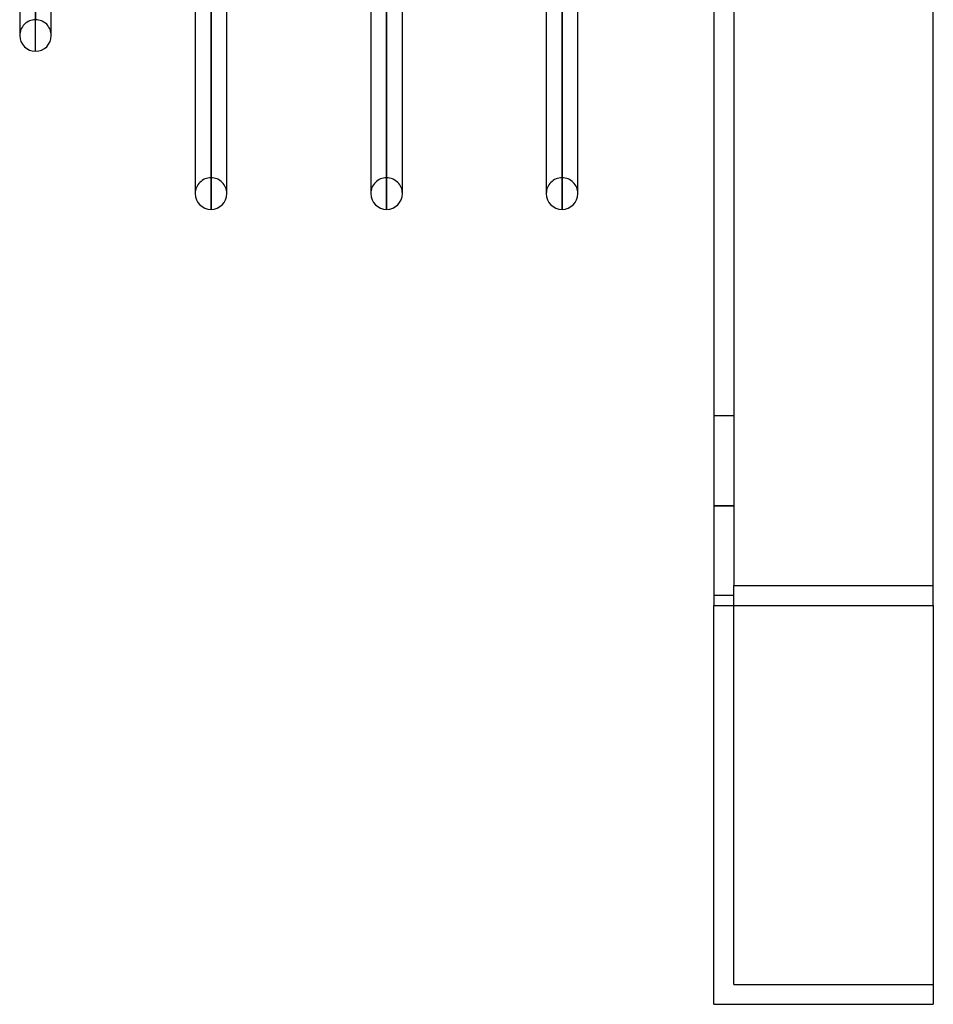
# Model space of a CAD drawing. Header units: millimetres. Extents: x -97 to 82, y -215 to 215.
# Tile 1 of 84: x -35 to 11, y -215 to -166. Entities that reach past the tile are written whole.
import ezdxf

# ---------------------------------------------------------------- set-up
doc = ezdxf.new("R2010")
doc.units = ezdxf.units.MM
doc.layers.add('MAIN-1', color=7, linetype='Continuous')
doc.layers.add('MAIN-2', color=7, linetype='Continuous')

msp = doc.modelspace()

# ---------------------------------------------------------------- linework, layer by layer
at = {"layer": 'MAIN-1'}
for p, q in [((0, 195), (0, -195)), ((11, -195), (11, 195)), ((-34.804, -121.107), (-34.804, -166.425)), ((-34.011, -167.218), (-34.011, -121.611)), ((-33.219, -166.425), (-33.219, -122.116)), ((-26.004, -126.71), (-26.004, -174.35)), ((-25.211, -126.995), (-25.211, -175.143)), ((-24.419, -174.35), (-24.419, -126.995)), ((-17.204, -126.995), (-17.204, -174.35)), ((-16.411, -126.995), (-16.411, -175.143)), ((-15.619, -174.35), (-15.619, -126.995)), ((-8.404, -126.995), (-8.404, -174.35)), ((-7.611, -126.995), (-7.611, -175.143)), ((-6.819, -174.35), (-6.819, -126.995)), ((-33.219, -166.425), (-33.219, -166.238)), ((-24.419, -174.35), (-24.419, -174.153)), ((-15.619, -174.35), (-15.619, -174.153)), ((-6.819, -174.35), (-6.819, -174.153)), ((0, -215), (0, -195)), ((0, -195), (11, -195)), ((11, -195), (11, -215)), ((0, -215), (11, -215))]:
    msp.add_line(p, q, dxfattribs=at)
for centre, start, end in [((-34.011, -166.425), 180.0002, 270), ((-34.011, -166.425), 270, 359.9998), ((-25.211, -174.35), 180.0004, 270), ((-25.211, -174.35), 270, 359.9995), ((-16.411, -174.35), 180.0004, 270.0001), ((-16.411, -174.35), 270.0001, 359.9995), ((-7.611, -174.35), 180.0004, 270), ((-7.611, -174.35), 270, 359.9995)]:
    msp.add_arc(centre, 0.792, start, end, dxfattribs=at)
at = {"layer": 'MAIN-2'}
for p, q in [((1, 194), (1, -194)), ((-34.011, -120.307), (-34.011, -165.632)), ((-34.011, -167.218), (-34.011, -121.465)), ((-16.411, -125.795), (-16.411, -173.558)), ((-7.611, -125.795), (-7.611, -173.558)), ((-25.211, -125.914), (-25.211, -173.558)), ((-25.211, -175.143), (-25.211, -126.986)), ((-16.411, -175.143), (-16.411, -126.986)), ((-7.611, -175.143), (-7.611, -126.986)), ((-34.804, -166.238), (-34.804, -166.425)), ((-26.004, -174.153), (-26.004, -174.35)), ((-17.204, -174.153), (-17.204, -174.35)), ((-8.404, -174.153), (-8.404, -174.35)), ((1, -185.5), (0, -185.5)), ((1, -185.5), (0, -185.5)), ((1, -190), (0, -190)), ((0, -190), (1, -190)), ((1, -190), (0, -190)), ((0, -190), (1, -190)), ((1, -214), (1, -194)), ((1, -194), (11, -194)), ((1, -194), (11, -194)), ((1, -194.5), (0, -194.5)), ((1, -194.5), (0, -194.5)), ((0, -195), (11, -195)), ((1, -214), (1, -214)), ((1, -214), (11, -214)), ((11, -214), (11, -214)), ((0, -215), (0, -215)), ((11, -215), (11, -215))]:
    msp.add_line(p, q, dxfattribs=at)
for centre, start, end in [((-34.011, -166.425), 90, 180.0002), ((-34.011, -166.425), 359.9998, 90), ((-25.211, -174.35), 90, 180.0004), ((-25.211, -174.35), 359.9995, 90), ((-16.411, -174.35), 89.9999, 180.0004), ((-16.411, -174.35), 359.9995, 89.9999), ((-7.611, -174.35), 90, 180.0004), ((-7.611, -174.35), 359.9995, 90)]:
    msp.add_arc(centre, 0.792, start, end, dxfattribs=at)

doc.saveas('drawing.dxf')
